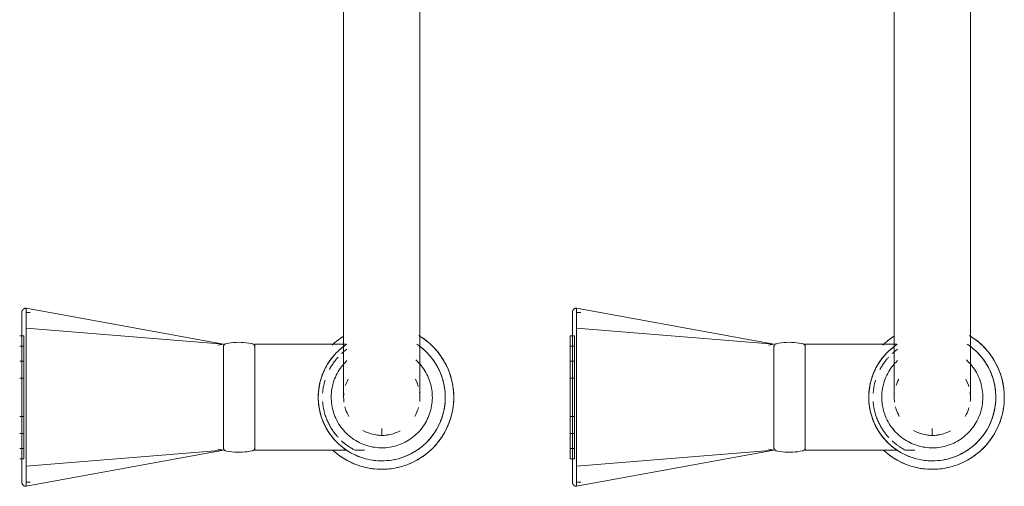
# Model space of a CAD drawing. Header units: millimetres. Extents: x -281 to 121694, y -16481 to 65128.
# Tile 20 of 256: x 15034 to 15267, y 15109 to 15219. Entities that reach past the tile are written whole.
import ezdxf

# ---------------------------------------------------------------- set-up
doc = ezdxf.new("R2010")
doc.units = ezdxf.units.MM
doc.layers.add('A--L74__VasteSanitaireVoorz', color=1, linetype='Continuous', lineweight=5)
doc.layers.add('A--L82__LosseGebruikersInvent', color=1, linetype='Continuous', lineweight=5)

# ---------------------------------------------------------------- blocks, each defined once
blk = doc.blocks.new('NLRS_82_FU_UN_spoekbak_gen_kad - spoelbak dxbxh 900x900x957-53208188-L_80_ 14')
at = {"layer": 'A--L74__VasteSanitaireVoorz'}
for p, q in [((37.39, -44.82), (84, -36.32)), ((84, -41.04), (84, -36.32)), ((167.39, -44.82), (214, -36.32)), ((214, -41.04), (214, -36.32)), ((84, -37.32), (83, -37.32)), ((214, -37.32), (213, -37.32)), ((37.39, -44.82), (84, -41.04)), ((84, -73.61), (84, -41.04)), ((167.39, -44.82), (214, -41.04)), ((214, -73.61), (214, -41.04)), ((85.5, -42.82), (84.5, -42.82)), ((84.5, -42.82), (84.5, -71.82)), ((84.5, -42.82), (84.5, -71.82)), ((85.5, -71.82), (85.5, -42.82)), ((85.5, -71.82), (85.5, -42.82)), ((215.5, -42.82), (214.5, -42.82)), ((214.5, -42.82), (214.5, -71.82)), ((214.5, -42.82), (214.5, -71.82)), ((6.3, -44.82), (4.1, -44.82)), ((30, -44.82), (8.29, -44.82)), ((30, -69.82), (30, -44.82)), ((38.71, -45.05), (37.39, -44.82)), ((37.39, -45.25), (37.39, -69.4)), ((85.5, -45.24), (84.5, -45.24)), ((84.5, -45.24), (84.5, -69.41)), ((84.5, -45.24), (84.5, -69.41)), ((84.5, -69.41), (84.5, -45.24)), ((84.5, -69.41), (84.5, -45.24)), ((85.5, -69.41), (85.5, -45.24)), ((85.5, -69.41), (85.5, -45.24)), ((85.5, -45.24), (85.5, -69.41)), ((85.5, -45.24), (85.5, -69.41)), ((136.3, -44.82), (134.1, -44.82)), ((160, -44.82), (138.29, -44.82)), ((160, -69.82), (160, -44.82)), ((168.71, -45.05), (167.39, -44.82)), ((167.39, -45.25), (167.39, -69.4)), ((215.5, -45.24), (214.5, -45.24)), ((214.5, -45.24), (214.5, -69.41)), ((214.5, -45.24), (214.5, -69.41)), ((214.5, -69.41), (214.5, -45.24)), ((214.5, -69.41), (214.5, -45.24)), ((0, -48.49), (0, -49.97)), ((85.5, -48.79), (84.5, -48.79)), ((84.5, -48.79), (84.5, -65.85)), ((84.5, -48.79), (84.5, -65.85)), ((84.5, -65.85), (84.5, -48.79)), ((84.5, -65.85), (84.5, -48.79)), ((85.5, -65.85), (85.5, -48.79)), ((85.5, -65.85), (85.5, -48.79)), ((85.5, -48.79), (85.5, -65.85)), ((85.5, -48.79), (85.5, -65.85)), ((130, -48.49), (130, -49.97)), ((215.5, -48.79), (214.5, -48.79)), ((214.5, -48.79), (214.5, -65.85)), ((214.5, -48.79), (214.5, -65.85)), ((214.5, -65.85), (214.5, -48.79)), ((214.5, -65.85), (214.5, -48.79)), ((85.5, -52.79), (84.5, -52.79)), ((84.5, -52.79), (84.5, -61.86)), ((84.5, -52.79), (84.5, -61.86)), ((84.5, -61.86), (84.5, -52.79)), ((84.5, -61.86), (84.5, -52.79)), ((85.5, -61.86), (85.5, -52.79)), ((85.5, -61.86), (85.5, -52.79)), ((85.5, -52.79), (85.5, -61.86)), ((85.5, -52.79), (85.5, -61.86)), ((215.5, -52.79), (214.5, -52.79)), ((214.5, -52.79), (214.5, -61.86)), ((214.5, -52.79), (214.5, -61.86)), ((214.5, -61.86), (214.5, -52.79)), ((214.5, -61.86), (214.5, -52.79)), ((84, -59.18), (84, -55.47)), ((214, -59.18), (214, -55.47)), ((84.5, -61.86), (85.5, -61.86)), ((214.5, -61.86), (215.5, -61.86)), ((84.5, -65.85), (85.5, -65.85)), ((214.5, -65.85), (215.5, -65.85)), ((37.39, -69.82), (38.71, -69.6)), ((84.5, -69.41), (85.5, -69.41)), ((167.39, -69.82), (168.71, -69.6)), ((214.5, -69.41), (215.5, -69.41)), ((8.39, -69.82), (30, -69.82)), ((37.39, -69.82), (84, -78.33)), ((37.39, -69.82), (84, -73.61)), ((84.5, -71.82), (85.5, -71.82)), ((138.39, -69.82), (160, -69.82)), ((167.39, -69.82), (214, -78.33)), ((167.39, -69.82), (214, -73.61)), ((214.5, -71.82), (215.5, -71.82)), ((84, -78.33), (84, -73.61)), ((214, -78.33), (214, -73.61)), ((83, -77.33), (84, -77.33)), ((213, -77.33), (214, -77.33)), ((-9, -87.32), (-9, -177.32)), ((9, -177.32), (9, -87.32)), ((121, -87.32), (121, -177.32)), ((139, -177.32), (139, -87.32))]:
    blk.add_line(p, q, dxfattribs=at)
at = {"layer": 'A--L74__VasteSanitaireVoorz', "flags": 128}
for points in [[(84, -36.32), (84.04, -36.32), (84.08, -36.32), (84.12, -36.33), (84.16, -36.33), (84.2, -36.34), (84.24, -36.35), (84.28, -36.36), (84.31, -36.37), (84.35, -36.38), (84.39, -36.4), (84.43, -36.41), (84.46, -36.43), (84.5, -36.45), (84.53, -36.47), (84.56, -36.49), (84.6, -36.52), (84.63, -36.54), (84.66, -36.57), (84.69, -36.59), (84.72, -36.62), (84.74, -36.65), (84.77, -36.68), (84.8, -36.71), (84.82, -36.75), (84.84, -36.78), (84.86, -36.81), (84.88, -36.85), (84.9, -36.88), (84.92, -36.92), (84.93, -36.96), (84.95, -36.99), (84.96, -37.03), (84.97, -37.07), (84.98, -37.11), (84.99, -37.15), (84.99, -37.19), (85, -37.23), (85, -37.27), (85, -37.31), (85, -37.32)], [(214, -36.32), (214.04, -36.32), (214.08, -36.32), (214.12, -36.33), (214.16, -36.33), (214.2, -36.34), (214.24, -36.35), (214.28, -36.36), (214.31, -36.37), (214.35, -36.38), (214.39, -36.4), (214.43, -36.41), (214.46, -36.43), (214.5, -36.45), (214.53, -36.47), (214.56, -36.49), (214.6, -36.52), (214.63, -36.54), (214.66, -36.57), (214.69, -36.59), (214.72, -36.62), (214.74, -36.65), (214.77, -36.68), (214.8, -36.71), (214.82, -36.75), (214.84, -36.78), (214.86, -36.81), (214.88, -36.85), (214.9, -36.88), (214.92, -36.92), (214.93, -36.96), (214.95, -36.99), (214.96, -37.03), (214.97, -37.07), (214.98, -37.11), (214.99, -37.15), (214.99, -37.19), (215, -37.23), (215, -37.27), (215, -37.31), (215, -37.32)], [(85, -37.32), (85, -37.32), (85, -37.34), (85, -37.36), (85, -37.4), (85, -37.43)], [(85, -41.36), (85, -41.14), (85, -40.92), (85, -40.7), (85, -40.49), (85, -40.28), (85, -40.07), (85, -39.87), (85, -39.68), (85, -39.49), (85, -39.31), (85, -39.13), (85, -38.97), (85, -38.8), (85, -38.65), (85, -38.5), (85, -38.36), (85, -38.23), (85, -38.11), (85, -37.99), (85, -37.89), (85, -37.79), (85, -37.7), (85, -37.62), (85, -37.55), (85, -37.49), (85, -37.44), (85, -37.39), (85, -37.36), (85, -37.34), (85, -37.32), (85, -37.32)], [(85, -37.43), (85, -37.84), (85, -38.33), (85, -38.89), (85, -39.53), (85, -40.24), (85, -41.03), (85, -41.88), (85, -42.81), (85, -43.8), (85, -44.86), (85, -45.99), (85, -47.18), (85, -48.43), (85, -49.74), (85, -51.11), (85, -52.53), (85, -53.39)], [(215, -37.32), (215, -37.32), (215, -37.34), (215, -37.36), (215, -37.4), (215, -37.43)], [(215, -41.36), (215, -41.14), (215, -40.92), (215, -40.7), (215, -40.49), (215, -40.28), (215, -40.07), (215, -39.87), (215, -39.68), (215, -39.49), (215, -39.31), (215, -39.13), (215, -38.97), (215, -38.8), (215, -38.65), (215, -38.5), (215, -38.36), (215, -38.23), (215, -38.11), (215, -37.99), (215, -37.89), (215, -37.79), (215, -37.7), (215, -37.62), (215, -37.55), (215, -37.49), (215, -37.44), (215, -37.39), (215, -37.36), (215, -37.34), (215, -37.32), (215, -37.32)], [(215, -37.43), (215, -37.84), (215, -38.33), (215, -38.89), (215, -39.53), (215, -40.24), (215, -41.03), (215, -41.88), (215, -42.81), (215, -43.8), (215, -44.86), (215, -45.99), (215, -47.18), (215, -48.43), (215, -49.74), (215, -51.11), (215, -52.53), (215, -53.39)], [(0, -40.32), (-0.68, -40.34), (-1.36, -40.38), (-2.04, -40.45), (-2.71, -40.54), (-3.38, -40.66), (-4.04, -40.81), (-4.7, -40.99), (-5.35, -41.19), (-5.99, -41.41), (-6.62, -41.67), (-7.24, -41.94), (-7.85, -42.25), (-8.45, -42.57), (-9.03, -42.92), (-9.6, -43.29), (-10.15, -43.69), (-10.69, -44.11), (-11.21, -44.54), (-11.71, -45), (-12.2, -45.48), (-12.66, -45.98), (-13.1, -46.49), (-13.53, -47.03), (-13.93, -47.57), (-14.31, -48.14), (-14.66, -48.72), (-14.99, -49.31), (-15.3, -49.92), (-15.59, -50.54), (-15.84, -51.16), (-16.08, -51.8), (-16.29, -52.45), (-16.47, -53.11), (-16.62, -53.77), (-16.75, -54.43), (-16.85, -55.11), (-16.93, -55.78), (-16.98, -56.46), (-17, -57.14), (-16.99, -57.82), (-16.96, -58.5), (-16.9, -59.18), (-16.81, -59.85), (-16.7, -60.52), (-16.56, -61.19), (-16.39, -61.85), (-16.19, -62.5), (-15.97, -63.14), (-15.73, -63.77), (-15.46, -64.4), (-15.16, -65.01), (-14.84, -65.61), (-14.5, -66.2), (-14.13, -66.77), (-13.74, -67.33), (-13.33, -67.87), (-12.9, -68.39), (-12.45, -68.9), (-11.97, -69.39), (-11.48, -69.86), (-10.97, -70.31), (-10.44, -70.74), (-9.9, -71.14), (-9.34, -71.53), (-8.76, -71.89)], [(11.48, -44.79), (10.97, -44.34), (10.44, -43.91), (9.9, -43.5), (9.34, -43.12), (8.76, -42.76), (8.17, -42.42), (7.57, -42.1), (6.96, -41.81), (6.33, -41.55), (5.69, -41.31), (5.05, -41.09), (4.4, -40.9), (3.74, -40.74), (3.07, -40.6), (2.4, -40.49), (1.72, -40.41), (1.05, -40.36), (0.37, -40.33), (0, -40.32)], [(85, -73.28), (85, -71.42), (85, -69.53), (85, -67.62), (85, -65.7), (85, -63.76), (85, -61.81), (85, -59.86), (85, -57.9), (85, -55.94), (85, -53.98), (85, -52.03), (85, -50.09), (85, -48.15), (85, -46.24), (85, -44.34), (85, -42.46), (85, -41.36)], [(130, -40.32), (129.32, -40.34), (128.64, -40.38), (127.96, -40.45), (127.29, -40.54), (126.62, -40.66), (125.96, -40.81), (125.3, -40.99), (124.65, -41.19), (124.01, -41.41), (123.38, -41.67), (122.76, -41.94), (122.15, -42.25), (121.55, -42.57), (120.97, -42.92), (120.4, -43.29), (119.85, -43.69), (119.31, -44.11), (118.79, -44.54), (118.29, -45), (117.8, -45.48), (117.34, -45.98), (116.9, -46.49), (116.47, -47.03), (116.07, -47.57), (115.69, -48.14), (115.34, -48.72), (115.01, -49.31), (114.7, -49.92), (114.41, -50.54), (114.16, -51.16), (113.92, -51.8), (113.71, -52.45), (113.53, -53.11), (113.38, -53.77), (113.25, -54.43), (113.15, -55.11), (113.07, -55.78), (113.02, -56.46), (113, -57.14), (113.01, -57.82), (113.04, -58.5), (113.1, -59.18), (113.19, -59.85), (113.3, -60.52), (113.44, -61.19), (113.61, -61.85), (113.81, -62.5), (114.03, -63.14), (114.27, -63.77), (114.54, -64.4), (114.84, -65.01), (115.16, -65.61), (115.5, -66.2), (115.87, -66.77), (116.26, -67.33), (116.67, -67.87), (117.1, -68.39), (117.55, -68.9), (118.03, -69.39), (118.52, -69.86), (119.03, -70.31), (119.56, -70.74), (120.1, -71.14), (120.66, -71.53), (121.24, -71.89)], [(141.48, -44.79), (140.97, -44.34), (140.44, -43.91), (139.9, -43.5), (139.34, -43.12), (138.76, -42.76), (138.17, -42.42), (137.57, -42.1), (136.96, -41.81), (136.33, -41.55), (135.69, -41.31), (135.05, -41.09), (134.4, -40.9), (133.74, -40.74), (133.07, -40.6), (132.4, -40.49), (131.72, -40.41), (131.05, -40.36), (130.37, -40.33), (130, -40.32)], [(215, -73.28), (215, -71.42), (215, -69.53), (215, -67.62), (215, -65.7), (215, -63.76), (215, -61.81), (215, -59.86), (215, -57.9), (215, -55.94), (215, -53.98), (215, -52.03), (215, -50.09), (215, -48.15), (215, -46.24), (215, -44.34), (215, -42.46), (215, -41.36)], [(0, -42.32), (-0.6, -42.34), (-1.2, -42.37), (-1.8, -42.43), (-2.39, -42.52), (-2.98, -42.62), (-3.57, -42.75), (-4.15, -42.91), (-4.72, -43.09), (-5.28, -43.29), (-5.84, -43.51), (-6.39, -43.75), (-6.93, -44.02), (-7.45, -44.31), (-7.97, -44.62), (-8.47, -44.94), (-8.96, -45.29), (-9.43, -45.66), (-9.89, -46.05), (-10.33, -46.45), (-10.76, -46.87), (-11.17, -47.31), (-11.56, -47.77), (-11.93, -48.24), (-12.29, -48.72), (-12.62, -49.22), (-12.94, -49.73), (-13.23, -50.25), (-13.5, -50.79), (-13.75, -51.33), (-13.98, -51.89), (-14.19, -52.45), (-14.37, -53.02), (-14.53, -53.6), (-14.67, -54.19), (-14.78, -54.77), (-14.87, -55.37), (-14.94, -55.96), (-14.98, -56.56), (-15, -57.16), (-14.99, -57.76), (-14.96, -58.36), (-14.91, -58.96), (-14.83, -59.55), (-14.73, -60.15), (-14.61, -60.73), (-14.46, -61.31), (-14.29, -61.89), (-14.09, -62.46), (-13.88, -63.02), (-13.64, -63.57), (-13.38, -64.11), (-13.1, -64.64), (-12.79, -65.15), (-12.47, -65.66), (-12.13, -66.15), (-11.76, -66.63), (-11.38, -67.09), (-10.98, -67.54), (-10.57, -67.97), (-10.13, -68.38), (-9.68, -68.78), (-9.22, -69.16), (-8.73, -69.52), (-8.24, -69.86)], [(8.47, -69.7), (8.96, -69.36), (9.43, -68.99), (9.89, -68.6), (10.33, -68.2), (10.76, -67.77), (11.17, -67.34), (11.56, -66.88), (11.93, -66.41), (12.29, -65.93), (12.62, -65.43), (12.94, -64.92), (13.23, -64.39), (13.5, -63.86), (13.75, -63.31), (13.98, -62.76), (14.19, -62.2), (14.37, -61.62), (14.53, -61.05), (14.67, -60.46), (14.78, -59.87), (14.87, -59.28), (14.94, -58.68), (14.98, -58.09), (15, -57.49), (14.99, -56.89), (14.96, -56.29), (14.91, -55.69), (14.83, -55.09), (14.73, -54.5), (14.61, -53.92), (14.46, -53.33), (14.29, -52.76), (14.09, -52.19), (13.88, -51.63), (13.64, -51.08), (13.38, -50.54), (13.1, -50.01), (12.79, -49.49), (12.47, -48.99), (12.13, -48.5), (11.76, -48.02), (11.38, -47.56), (10.98, -47.11), (10.57, -46.68), (10.13, -46.26), (9.68, -45.87), (9.22, -45.49), (8.73, -45.13), (8.24, -44.79), (7.73, -44.47), (7.21, -44.17), (6.68, -43.89), (6.14, -43.64), (5.59, -43.4), (5.02, -43.19), (4.46, -43), (3.88, -42.83), (3.3, -42.69), (2.71, -42.57), (2.12, -42.47), (1.52, -42.4), (0.92, -42.35), (0.32, -42.33), (0, -42.32)], [(130, -42.32), (129.4, -42.34), (128.8, -42.37), (128.2, -42.43), (127.61, -42.52), (127.02, -42.62), (126.43, -42.75), (125.85, -42.91), (125.28, -43.09), (124.72, -43.29), (124.16, -43.51), (123.61, -43.75), (123.07, -44.02), (122.55, -44.31), (122.03, -44.62), (121.53, -44.94), (121.04, -45.29), (120.57, -45.66), (120.11, -46.05), (119.67, -46.45), (119.24, -46.87), (118.83, -47.31), (118.44, -47.77), (118.07, -48.24), (117.71, -48.72), (117.38, -49.22), (117.06, -49.73), (116.77, -50.25), (116.5, -50.79), (116.25, -51.33), (116.02, -51.89), (115.81, -52.45), (115.63, -53.02), (115.47, -53.6), (115.33, -54.19), (115.22, -54.77), (115.13, -55.37), (115.06, -55.96), (115.02, -56.56), (115, -57.16), (115.01, -57.76), (115.04, -58.36), (115.09, -58.96), (115.17, -59.55), (115.27, -60.15), (115.39, -60.73), (115.54, -61.31), (115.71, -61.89), (115.91, -62.46), (116.12, -63.02), (116.36, -63.57), (116.62, -64.11), (116.9, -64.64), (117.21, -65.15), (117.53, -65.66), (117.87, -66.15), (118.24, -66.63), (118.62, -67.09), (119.02, -67.54), (119.43, -67.97), (119.87, -68.38), (120.32, -68.78), (120.78, -69.16), (121.27, -69.52), (121.76, -69.86)], [(138.47, -69.7), (138.96, -69.36), (139.43, -68.99), (139.89, -68.6), (140.33, -68.2), (140.76, -67.77), (141.17, -67.34), (141.56, -66.88), (141.93, -66.41), (142.29, -65.93), (142.62, -65.43), (142.94, -64.92), (143.23, -64.39), (143.5, -63.86), (143.75, -63.31), (143.98, -62.76), (144.19, -62.2), (144.37, -61.62), (144.53, -61.05), (144.67, -60.46), (144.78, -59.87), (144.87, -59.28), (144.94, -58.68), (144.98, -58.09), (145, -57.49), (144.99, -56.89), (144.96, -56.29), (144.91, -55.69), (144.83, -55.09), (144.73, -54.5), (144.61, -53.92), (144.46, -53.33), (144.29, -52.76), (144.09, -52.19), (143.88, -51.63), (143.64, -51.08), (143.38, -50.54), (143.1, -50.01), (142.79, -49.49), (142.47, -48.99), (142.13, -48.5), (141.76, -48.02), (141.38, -47.56), (140.98, -47.11), (140.57, -46.68), (140.13, -46.26), (139.68, -45.87), (139.22, -45.49), (138.73, -45.13), (138.24, -44.79), (137.73, -44.47), (137.21, -44.17), (136.68, -43.89), (136.14, -43.64), (135.59, -43.4), (135.02, -43.19), (134.46, -43), (133.88, -42.83), (133.3, -42.69), (132.71, -42.57), (132.12, -42.47), (131.52, -42.4), (130.92, -42.35), (130.32, -42.33), (130, -42.32)], [(0, -45.39), (-0.48, -45.4), (-0.95, -45.42), (-1.43, -45.47), (-1.9, -45.54), (-2.37, -45.62), (-2.84, -45.73), (-3.3, -45.85), (-3.76, -45.99), (-4.21, -46.15), (-4.65, -46.33), (-5.08, -46.52), (-5.51, -46.74), (-5.93, -46.96), (-6.34, -47.21), (-6.74, -47.47), (-7.13, -47.75), (-7.51, -48.04), (-7.87, -48.35), (-8.22, -48.67), (-8.56, -49.01), (-8.89, -49.36), (-9.2, -49.72), (-9.5, -50.09), (-9.78, -50.48), (-10.05, -50.87), (-10.3, -51.28), (-10.53, -51.7), (-10.75, -52.12), (-10.94, -52.56), (-11.13, -53), (-11.29, -53.45), (-11.44, -53.9), (-11.56, -54.36), (-11.67, -54.83), (-11.76, -55.29), (-11.84, -55.77), (-11.89, -56.24), (-11.92, -56.72), (-11.94, -57.2), (-11.93, -57.67), (-11.91, -58.15), (-11.87, -58.63), (-11.81, -59.1), (-11.72, -59.57), (-11.63, -60.04), (-11.51, -60.5), (-11.37, -60.96), (-11.22, -61.41), (-11.05, -61.85), (-10.86, -62.29), (-10.65, -62.72), (-10.42, -63.14), (-10.18, -63.56), (-9.93, -63.96), (-9.65, -64.35), (-9.36, -64.73), (-9.06, -65.1), (-8.74, -65.45), (-8.41, -65.8), (-8.06, -66.13)], [(8.22, -65.98), (8.56, -65.64), (8.89, -65.29), (9.2, -64.93), (9.5, -64.56), (9.78, -64.17), (10.05, -63.77), (10.3, -63.37), (10.53, -62.95), (10.75, -62.53), (10.94, -62.09), (11.13, -61.65), (11.29, -61.2), (11.44, -60.75), (11.56, -60.29), (11.67, -59.82), (11.76, -59.35), (11.84, -58.88), (11.89, -58.41), (11.92, -57.93), (11.94, -57.45), (11.93, -56.98), (11.91, -56.5), (11.87, -56.02), (11.81, -55.55), (11.72, -55.08), (11.63, -54.61), (11.51, -54.15), (11.37, -53.69), (11.22, -53.24), (11.05, -52.79), (10.86, -52.36), (10.65, -51.93), (10.42, -51.5), (10.18, -51.09), (9.93, -50.69), (9.65, -50.3), (9.36, -49.92), (9.06, -49.55), (8.74, -49.19), (8.41, -48.85), (8.06, -48.52), (7.71, -48.21), (7.33, -47.9), (6.95, -47.62), (6.56, -47.35), (6.15, -47.09), (5.74, -46.86), (5.32, -46.64), (4.89, -46.43), (4.45, -46.24), (4, -46.08), (3.55, -45.92), (3.09, -45.79), (2.62, -45.68), (2.16, -45.58), (1.68, -45.51), (1.21, -45.45), (0.73, -45.41), (0.26, -45.39), (0, -45.39)], [(30, -45.42), (30, -45.39), (30, -45.36), (30.01, -45.33), (30.01, -45.3), (30.01, -45.27), (30.02, -45.24), (30.03, -45.21), (30.04, -45.18), (30.05, -45.16), (30.06, -45.13), (30.07, -45.1), (30.08, -45.07), (30.1, -45.05), (30.11, -45.02), (30.13, -45), (30.15, -44.97), (30.17, -44.95), (30.19, -44.92), (30.21, -44.9), (30.23, -44.88), (30.25, -44.86), (30.27, -44.84), (30.3, -44.82), (30.32, -44.8), (30.34, -44.79), (30.37, -44.77), (30.4, -44.76), (30.42, -44.74), (30.45, -44.73), (30.48, -44.72), (30.51, -44.71), (30.53, -44.7), (30.56, -44.69), (30.59, -44.69)], [(30, -45.42), (30, -45.43), (30, -45.46), (30, -45.5), (30, -45.57), (30, -45.66), (30, -45.76), (30, -45.88), (30, -46.02), (30, -46.18), (30, -46.36), (30, -46.55), (30, -46.76), (30, -46.99), (30, -47.24), (30, -47.5), (30, -47.78), (30, -48.07), (30, -48.37), (30, -48.7), (30, -49.03), (30, -49.38), (30, -49.74), (30, -50.11), (30, -50.5), (30, -50.89), (30, -51.3), (30, -51.71), (30, -52.14), (30, -52.57), (30, -53.01), (30, -53.46), (30, -53.91), (30, -54.37), (30, -54.83), (30, -55.3), (30, -55.77), (30, -56.24), (30, -56.72), (30, -57.2), (30, -57.67), (30, -58.15), (30, -58.62), (30, -59.09), (30, -59.56), (30, -60.03), (30, -60.49), (30, -60.95), (30, -61.4), (30, -61.84), (30, -62.28), (30, -62.71), (30, -63.13), (30, -63.54), (30, -63.94), (30, -64.33), (30, -64.71), (30, -65.08), (30, -65.43), (30, -65.77), (30, -66.1), (30, -66.42), (30, -66.72), (30, -67), (30, -67.27), (30, -67.52), (30, -67.76), (30, -67.98), (30, -68.19), (30, -68.37), (30, -68.54), (30, -68.69), (30, -68.82), (30, -68.94), (30, -69.03), (30, -69.11), (30, -69.17), (30, -69.21), (30, -69.23), (30, -69.23)], [(30, -46.46), (30, -46.28), (30, -46.11), (30, -45.96), (30, -45.82), (30, -45.71), (30, -45.62), (30, -45.54), (30, -45.48), (30, -45.44), (30, -45.42), (30, -45.42)], [(30.59, -44.69), (31.18, -44.57), (31.78, -44.48), (32.37, -44.42), (32.97, -44.38), (33.57, -44.36), (34.17, -44.37), (34.77, -44.4), (35.37, -44.45), (35.96, -44.53), (36.55, -44.64), (36.8, -44.69)], [(36.8, -44.69), (36.83, -44.69), (36.86, -44.7), (36.88, -44.71), (36.91, -44.72), (36.94, -44.73), (36.97, -44.74), (36.99, -44.76), (37.02, -44.77), (37.05, -44.79), (37.07, -44.8), (37.1, -44.82), (37.12, -44.84), (37.14, -44.86), (37.16, -44.88), (37.18, -44.9), (37.21, -44.92), (37.22, -44.95), (37.24, -44.97), (37.26, -44.99), (37.28, -45.02), (37.29, -45.05), (37.31, -45.07), (37.32, -45.1), (37.33, -45.13), (37.34, -45.15), (37.35, -45.18), (37.36, -45.21), (37.37, -45.24), (37.38, -45.27), (37.38, -45.3), (37.39, -45.33), (37.39, -45.36), (37.39, -45.39), (37.39, -45.42)], [(37.39, -69.23), (37.39, -69.22), (37.39, -69.19), (37.39, -69.14), (37.39, -69.08), (37.39, -68.99), (37.39, -68.89), (37.39, -68.77), (37.39, -68.62), (37.39, -68.47), (37.39, -68.29), (37.39, -68.09), (37.39, -67.88), (37.39, -67.66), (37.39, -67.41), (37.39, -67.15), (37.39, -66.87), (37.39, -66.58), (37.39, -66.27), (37.39, -65.95), (37.39, -65.62), (37.39, -65.27), (37.39, -64.91), (37.39, -64.54), (37.39, -64.15), (37.39, -63.76), (37.39, -63.35), (37.39, -62.93), (37.39, -62.51), (37.39, -62.08), (37.39, -61.64), (37.39, -61.19), (37.39, -60.74), (37.39, -60.28), (37.39, -59.81), (37.39, -59.35), (37.39, -58.88), (37.39, -58.4), (37.39, -57.93), (37.39, -57.45), (37.39, -56.98), (37.39, -56.5), (37.39, -56.03), (37.39, -55.55), (37.39, -55.08), (37.39, -54.62), (37.39, -54.16), (37.39, -53.7), (37.39, -53.25), (37.39, -52.81), (37.39, -52.37), (37.39, -51.94), (37.39, -51.52), (37.39, -51.11), (37.39, -50.71), (37.39, -50.32), (37.39, -49.94), (37.39, -49.57), (37.39, -49.22), (37.39, -48.87), (37.39, -48.55), (37.39, -48.23), (37.39, -47.93), (37.39, -47.65), (37.39, -47.38), (37.39, -47.12), (37.39, -46.89), (37.39, -46.67), (37.39, -46.46), (37.39, -46.28), (37.39, -46.11), (37.39, -45.96), (37.39, -45.82), (37.39, -45.71), (37.39, -45.62), (37.39, -45.54), (37.39, -45.48), (37.39, -45.44), (37.39, -45.42), (37.39, -45.42)], [(37.39, -45.42), (37.39, -45.43), (37.39, -45.46), (37.39, -45.5), (37.39, -45.57), (37.39, -45.66), (37.39, -45.76), (37.39, -45.88), (37.39, -46.02), (37.39, -46.18), (37.39, -46.36)], [(130, -45.39), (129.52, -45.4), (129.05, -45.42), (128.57, -45.47), (128.1, -45.54), (127.63, -45.62), (127.16, -45.73), (126.7, -45.85), (126.24, -45.99), (125.79, -46.15), (125.35, -46.33), (124.92, -46.52), (124.49, -46.74), (124.07, -46.96), (123.66, -47.21), (123.26, -47.47), (122.87, -47.75), (122.49, -48.04), (122.13, -48.35), (121.78, -48.67), (121.44, -49.01), (121.11, -49.36), (120.8, -49.72), (120.5, -50.09), (120.22, -50.48), (119.95, -50.87), (119.7, -51.28), (119.47, -51.7), (119.25, -52.12), (119.06, -52.56), (118.87, -53), (118.71, -53.45), (118.56, -53.9), (118.44, -54.36), (118.33, -54.83), (118.24, -55.29), (118.16, -55.77), (118.11, -56.24), (118.08, -56.72), (118.06, -57.2), (118.07, -57.67), (118.09, -58.15), (118.13, -58.63), (118.19, -59.1), (118.28, -59.57), (118.37, -60.04), (118.49, -60.5), (118.63, -60.96), (118.78, -61.41), (118.95, -61.85), (119.14, -62.29), (119.35, -62.72), (119.58, -63.14), (119.82, -63.56), (120.07, -63.96), (120.35, -64.35), (120.64, -64.73), (120.94, -65.1), (121.26, -65.45), (121.59, -65.8), (121.94, -66.13)], [(138.22, -65.98), (138.56, -65.64), (138.89, -65.29), (139.2, -64.93), (139.5, -64.56), (139.78, -64.17), (140.05, -63.77), (140.3, -63.37), (140.53, -62.95), (140.75, -62.53), (140.94, -62.09), (141.13, -61.65), (141.29, -61.2), (141.44, -60.75), (141.56, -60.29), (141.67, -59.82), (141.76, -59.35), (141.84, -58.88), (141.89, -58.41), (141.92, -57.93), (141.94, -57.45), (141.93, -56.98), (141.91, -56.5), (141.87, -56.02), (141.81, -55.55), (141.72, -55.08), (141.63, -54.61), (141.51, -54.15), (141.37, -53.69), (141.22, -53.24), (141.05, -52.79), (140.86, -52.36), (140.65, -51.93), (140.42, -51.5), (140.18, -51.09), (139.93, -50.69), (139.65, -50.3), (139.36, -49.92), (139.06, -49.55), (138.74, -49.19), (138.41, -48.85), (138.06, -48.52), (137.71, -48.21), (137.33, -47.9), (136.95, -47.62), (136.56, -47.35), (136.15, -47.09), (135.74, -46.86), (135.32, -46.64), (134.89, -46.43), (134.45, -46.24), (134, -46.08), (133.55, -45.92), (133.09, -45.79), (132.62, -45.68), (132.16, -45.58), (131.68, -45.51), (131.21, -45.45), (130.73, -45.41), (130.26, -45.39), (130, -45.39)], [(160, -45.42), (160, -45.39), (160, -45.36), (160.01, -45.33), (160.01, -45.3), (160.01, -45.27), (160.02, -45.24), (160.03, -45.21), (160.04, -45.18), (160.05, -45.16), (160.06, -45.13), (160.07, -45.1), (160.08, -45.07), (160.1, -45.05), (160.11, -45.02), (160.13, -45), (160.15, -44.97), (160.17, -44.95), (160.19, -44.92), (160.21, -44.9), (160.23, -44.88), (160.25, -44.86), (160.27, -44.84), (160.3, -44.82), (160.32, -44.8), (160.34, -44.79), (160.37, -44.77), (160.4, -44.76), (160.42, -44.74), (160.45, -44.73), (160.48, -44.72), (160.51, -44.71), (160.53, -44.7), (160.56, -44.69), (160.59, -44.69)], [(160, -45.42), (160, -45.43), (160, -45.46), (160, -45.5), (160, -45.57), (160, -45.66), (160, -45.76), (160, -45.88), (160, -46.02), (160, -46.18), (160, -46.36), (160, -46.55), (160, -46.76), (160, -46.99), (160, -47.24), (160, -47.5), (160, -47.78), (160, -48.07), (160, -48.37), (160, -48.7), (160, -49.03), (160, -49.38), (160, -49.74), (160, -50.11), (160, -50.5), (160, -50.89), (160, -51.3), (160, -51.71), (160, -52.14), (160, -52.57), (160, -53.01), (160, -53.46), (160, -53.91), (160, -54.37), (160, -54.83), (160, -55.3), (160, -55.77), (160, -56.24), (160, -56.72), (160, -57.2), (160, -57.67), (160, -58.15), (160, -58.62), (160, -59.09), (160, -59.56), (160, -60.03), (160, -60.49), (160, -60.95), (160, -61.4), (160, -61.84), (160, -62.28), (160, -62.71), (160, -63.13), (160, -63.54), (160, -63.94), (160, -64.33), (160, -64.71), (160, -65.08), (160, -65.43), (160, -65.77), (160, -66.1), (160, -66.42), (160, -66.72), (160, -67), (160, -67.27), (160, -67.52), (160, -67.76), (160, -67.98), (160, -68.19), (160, -68.37), (160, -68.54), (160, -68.69), (160, -68.82), (160, -68.94), (160, -69.03), (160, -69.11), (160, -69.17), (160, -69.21), (160, -69.23), (160, -69.23)], [(160, -46.46), (160, -46.28), (160, -46.11), (160, -45.96), (160, -45.82), (160, -45.71), (160, -45.62), (160, -45.54), (160, -45.48), (160, -45.44), (160, -45.42), (160, -45.42)], [(160.59, -44.69), (161.18, -44.57), (161.78, -44.48), (162.37, -44.42), (162.97, -44.38), (163.57, -44.36), (164.17, -44.37), (164.77, -44.4), (165.37, -44.45), (165.96, -44.53), (166.55, -44.64), (166.8, -44.69)], [(166.8, -44.69), (166.83, -44.69), (166.86, -44.7), (166.88, -44.71), (166.91, -44.72), (166.94, -44.73), (166.97, -44.74), (166.99, -44.76), (167.02, -44.77), (167.05, -44.79), (167.07, -44.8), (167.1, -44.82), (167.12, -44.84), (167.14, -44.86), (167.16, -44.88), (167.18, -44.9), (167.21, -44.92), (167.22, -44.95), (167.24, -44.97), (167.26, -44.99), (167.28, -45.02), (167.29, -45.05), (167.31, -45.07), (167.32, -45.1), (167.33, -45.13), (167.34, -45.15), (167.35, -45.18), (167.36, -45.21), (167.37, -45.24), (167.38, -45.27), (167.38, -45.3), (167.39, -45.33), (167.39, -45.36), (167.39, -45.39), (167.39, -45.42)], [(167.39, -69.23), (167.39, -69.22), (167.39, -69.19), (167.39, -69.14), (167.39, -69.08), (167.39, -68.99), (167.39, -68.89), (167.39, -68.77), (167.39, -68.62), (167.39, -68.47), (167.39, -68.29), (167.39, -68.09), (167.39, -67.88), (167.39, -67.66), (167.39, -67.41), (167.39, -67.15), (167.39, -66.87), (167.39, -66.58), (167.39, -66.27), (167.39, -65.95), (167.39, -65.62), (167.39, -65.27), (167.39, -64.91), (167.39, -64.54), (167.39, -64.15), (167.39, -63.76), (167.39, -63.35), (167.39, -62.93), (167.39, -62.51), (167.39, -62.08), (167.39, -61.64), (167.39, -61.19), (167.39, -60.74), (167.39, -60.28), (167.39, -59.81), (167.39, -59.35), (167.39, -58.88), (167.39, -58.4), (167.39, -57.93), (167.39, -57.45), (167.39, -56.98), (167.39, -56.5), (167.39, -56.03), (167.39, -55.55), (167.39, -55.08), (167.39, -54.62), (167.39, -54.16), (167.39, -53.7), (167.39, -53.25), (167.39, -52.81), (167.39, -52.37), (167.39, -51.94), (167.39, -51.52), (167.39, -51.11), (167.39, -50.71), (167.39, -50.32), (167.39, -49.94), (167.39, -49.57), (167.39, -49.22), (167.39, -48.87), (167.39, -48.55), (167.39, -48.23), (167.39, -47.93), (167.39, -47.65), (167.39, -47.38), (167.39, -47.12), (167.39, -46.89), (167.39, -46.67), (167.39, -46.46), (167.39, -46.28), (167.39, -46.11), (167.39, -45.96), (167.39, -45.82), (167.39, -45.71), (167.39, -45.62), (167.39, -45.54), (167.39, -45.48), (167.39, -45.44), (167.39, -45.42), (167.39, -45.42)], [(167.39, -45.42), (167.39, -45.43), (167.39, -45.46), (167.39, -45.5), (167.39, -45.57), (167.39, -45.66), (167.39, -45.76), (167.39, -45.88), (167.39, -46.02), (167.39, -46.18), (167.39, -46.36)], [(-4.33, -49.43), (-4.01, -49.27), (-3.68, -49.11), (-3.35, -48.97), (-3.01, -48.84), (-2.67, -48.73), (-2.33, -48.63), (-1.98, -48.54), (-1.63, -48.47), (-1.27, -48.41), (-0.91, -48.37), (-0.55, -48.34), (-0.19, -48.33), (0, -48.32)], [(0, -48.32), (0.36, -48.33), (0.72, -48.35), (1.08, -48.39), (1.43, -48.44), (1.79, -48.5), (2.14, -48.58), (2.49, -48.67), (2.83, -48.78), (3.17, -48.9), (3.5, -49.03), (3.83, -49.18), (4.16, -49.34), (4.47, -49.51)], [(125.67, -49.43), (125.99, -49.27), (126.32, -49.11), (126.65, -48.97), (126.99, -48.84), (127.33, -48.73), (127.67, -48.63), (128.02, -48.54), (128.37, -48.47), (128.73, -48.41), (129.09, -48.37), (129.45, -48.34), (129.81, -48.33), (130, -48.32)], [(130, -48.32), (130.36, -48.33), (130.72, -48.35), (131.08, -48.39), (131.43, -48.44), (131.79, -48.5), (132.14, -48.58), (132.49, -48.67), (132.83, -48.78), (133.17, -48.9), (133.5, -49.03), (133.83, -49.18), (134.16, -49.34), (134.47, -49.51)], [(85, -53.39), (85, -53.57), (85, -53.76), (85, -53.96), (85, -54.16), (85, -54.37), (85, -54.58), (85, -54.79), (85, -55.01), (85, -55.24), (85, -55.46), (85, -55.69), (85, -55.92), (85, -56.16), (85, -56.4), (85, -56.63), (85, -56.87), (85, -57.11), (85, -57.35), (85, -57.59), (85, -57.83), (85, -58.07), (85, -58.31), (85, -58.54), (85, -58.78), (85, -59.01), (85, -59.24), (85, -59.46), (85, -59.69), (85, -59.9), (85, -60.12), (85, -60.33), (85, -60.53), (85, -60.73), (85, -60.93), (85, -61.12), (85, -61.26)], [(215, -53.39), (215, -53.57), (215, -53.76), (215, -53.96), (215, -54.16), (215, -54.37), (215, -54.58), (215, -54.79), (215, -55.01), (215, -55.24), (215, -55.46), (215, -55.69), (215, -55.92), (215, -56.16), (215, -56.4), (215, -56.63), (215, -56.87), (215, -57.11), (215, -57.35), (215, -57.59), (215, -57.83), (215, -58.07), (215, -58.31), (215, -58.54), (215, -58.78), (215, -59.01), (215, -59.24), (215, -59.46), (215, -59.69), (215, -59.9), (215, -60.12), (215, -60.33), (215, -60.53), (215, -60.73), (215, -60.93), (215, -61.12), (215, -61.26)], [(-8.68, -54.93), (-8.57, -54.59), (-8.46, -54.24)], [(8.51, -54.4), (8.62, -54.74), (8.72, -55.09)], [(121.32, -54.93), (121.43, -54.59), (121.54, -54.24)], [(138.51, -54.4), (138.62, -54.74), (138.72, -55.09)], [(-8.92, -58.5), (-8.96, -58.14), (-8.99, -57.78), (-9, -57.42), (-9, -57.06), (-8.98, -56.7), (-8.95, -56.34)], [(-9, -57.32), (-9, -57.35), (-9, -57.42), (-9, -57.54), (-9, -57.71), (-9, -57.92), (-9, -58.18), (-9, -58.49), (-9, -58.85), (-9, -59.25), (-9, -59.69), (-9, -60.18), (-9, -60.71), (-9, -61.29), (-9, -61.91), (-9, -62.56), (-9, -63.26), (-9, -64), (-9, -64.77), (-9, -65.58), (-9, -66.42), (-9, -67.3), (-9, -68.21), (-9, -69.15), (-9, -70.12), (-9, -71.11), (-9, -72.14), (-9, -73.18), (-9, -74.25), (-9, -75.34), (-9, -76.45), (-9, -77.58), (-9, -78.72), (-9, -79.88), (-9, -81.05), (-9, -82.22), (-9, -83.41), (-9, -84.6), (-9, -85.8), (-9, -87), (-9, -87.32)], [(8.92, -56.15), (8.96, -56.51), (8.99, -56.87), (9, -57.23), (9, -57.59), (8.98, -57.95), (8.95, -58.3)], [(9, -87.32), (9, -86.12), (9, -84.93), (9, -83.73), (9, -82.54), (9, -81.36), (9, -80.19), (9, -79.03), (9, -77.89), (9, -76.76), (9, -75.64), (9, -74.55), (9, -73.47), (9, -72.42), (9, -71.39), (9, -70.38), (9, -69.41), (9, -68.46), (9, -67.54), (9, -66.66), (9, -65.8), (9, -64.98), (9, -64.2), (9, -63.46), (9, -62.75), (9, -62.08), (9, -61.45), (9, -60.87), (9, -60.32), (9, -59.82), (9, -59.36), (9, -58.95), (9, -58.58), (9, -58.26), (9, -57.99), (9, -57.76), (9, -57.58), (9, -57.45), (9, -57.36), (9, -57.33)], [(121.08, -58.5), (121.04, -58.14), (121.01, -57.78), (121, -57.42), (121, -57.06), (121.02, -56.7), (121.05, -56.34)], [(121, -57.32), (121, -57.35), (121, -57.42), (121, -57.54), (121, -57.71), (121, -57.92), (121, -58.18), (121, -58.49), (121, -58.85), (121, -59.25), (121, -59.69), (121, -60.18), (121, -60.71), (121, -61.29), (121, -61.91), (121, -62.56), (121, -63.26), (121, -64), (121, -64.77), (121, -65.58), (121, -66.42), (121, -67.3), (121, -68.21), (121, -69.15), (121, -70.12), (121, -71.11), (121, -72.14), (121, -73.18), (121, -74.25), (121, -75.34), (121, -76.45), (121, -77.58), (121, -78.72), (121, -79.88), (121, -81.05), (121, -82.22), (121, -83.41), (121, -84.6), (121, -85.8), (121, -87), (121, -87.32)], [(138.92, -56.15), (138.96, -56.51), (138.99, -56.87), (139, -57.23), (139, -57.59), (138.98, -57.95), (138.95, -58.3)], [(139, -87.32), (139, -86.12), (139, -84.93), (139, -83.73), (139, -82.54), (139, -81.36), (139, -80.19), (139, -79.03), (139, -77.89), (139, -76.76), (139, -75.64), (139, -74.55), (139, -73.47), (139, -72.42), (139, -71.39), (139, -70.38), (139, -69.41), (139, -68.46), (139, -67.54), (139, -66.66), (139, -65.8), (139, -64.98), (139, -64.2), (139, -63.46), (139, -62.75), (139, -62.08), (139, -61.45), (139, -60.87), (139, -60.32), (139, -59.82), (139, -59.36), (139, -58.95), (139, -58.58), (139, -58.26), (139, -57.99), (139, -57.76), (139, -57.58), (139, -57.45), (139, -57.36), (139, -57.33)], [(-8.1, -61.25), (-8.25, -60.92), (-8.39, -60.59), (-8.51, -60.25), (-8.62, -59.9)], [(8.57, -60.06), (8.46, -60.4), (8.33, -60.74), (8.18, -61.07), (8.03, -61.39)], [(121.9, -61.25), (121.75, -60.92), (121.61, -60.59), (121.49, -60.25), (121.38, -59.9)], [(138.57, -60.06), (138.46, -60.4), (138.33, -60.74), (138.18, -61.07), (138.03, -61.39)], [(85, -61.26), (85, -62.71), (85, -64.11), (85, -65.46), (85, -66.74), (85, -67.97), (85, -69.13), (85, -70.23), (85, -71.26), (85, -72.23), (85, -73.13), (85, -73.95), (85, -74.71), (85, -75.39), (85, -76), (85, -76.53), (85, -76.99), (85, -77.22)], [(215, -61.26), (215, -62.71), (215, -64.11), (215, -65.46), (215, -66.74), (215, -67.97), (215, -69.13), (215, -70.23), (215, -71.26), (215, -72.23), (215, -73.13), (215, -73.95), (215, -74.71), (215, -75.39), (215, -76), (215, -76.53), (215, -76.99), (215, -77.22)], [(9.03, -71.73), (9.6, -71.35), (10.15, -70.96), (10.69, -70.54), (11.21, -70.1), (11.71, -69.65)], [(30, -69.23), (30, -69.22), (30, -69.19), (30, -69.14), (30, -69.08), (30, -68.99), (30, -68.89), (30, -68.77), (30, -68.62), (30, -68.47), (30, -68.29)], [(30.59, -69.96), (30.57, -69.96), (30.54, -69.95), (30.51, -69.94), (30.48, -69.93), (30.45, -69.92), (30.42, -69.9), (30.4, -69.89), (30.37, -69.88), (30.35, -69.86), (30.32, -69.84), (30.3, -69.83), (30.27, -69.81), (30.25, -69.79), (30.23, -69.77), (30.21, -69.75), (30.19, -69.72), (30.17, -69.7), (30.15, -69.68), (30.13, -69.65), (30.12, -69.63), (30.1, -69.6), (30.09, -69.58), (30.07, -69.55), (30.06, -69.52), (30.05, -69.49), (30.04, -69.47), (30.03, -69.44), (30.02, -69.41), (30.02, -69.38), (30.01, -69.35), (30.01, -69.32), (30, -69.29), (30, -69.26), (30, -69.23)], [(37.39, -69.23), (37.39, -69.26), (37.39, -69.29), (37.39, -69.32), (37.38, -69.35), (37.38, -69.38), (37.37, -69.41), (37.36, -69.44), (37.35, -69.46), (37.34, -69.49), (37.33, -69.52), (37.32, -69.55), (37.31, -69.57), (37.29, -69.6), (37.28, -69.63), (37.26, -69.65), (37.24, -69.68), (37.23, -69.7), (37.21, -69.72), (37.19, -69.75), (37.17, -69.77), (37.14, -69.79), (37.12, -69.81), (37.1, -69.83), (37.07, -69.84), (37.05, -69.86), (37.02, -69.88), (37, -69.89), (36.97, -69.9), (36.94, -69.92), (36.91, -69.93), (36.89, -69.94), (36.86, -69.95), (36.83, -69.96), (36.8, -69.96)], [(37.39, -68.19), (37.39, -68.37), (37.39, -68.54), (37.39, -68.69), (37.39, -68.82), (37.39, -68.94), (37.39, -69.03), (37.39, -69.11), (37.39, -69.17), (37.39, -69.21), (37.39, -69.23), (37.39, -69.23)], [(139.03, -71.73), (139.6, -71.35), (140.15, -70.96), (140.69, -70.54), (141.21, -70.1), (141.71, -69.65)], [(160, -69.23), (160, -69.22), (160, -69.19), (160, -69.14), (160, -69.08), (160, -68.99), (160, -68.89), (160, -68.77), (160, -68.62), (160, -68.47), (160, -68.29)], [(160.59, -69.96), (160.57, -69.96), (160.54, -69.95), (160.51, -69.94), (160.48, -69.93), (160.45, -69.92), (160.42, -69.9), (160.4, -69.89), (160.37, -69.88), (160.35, -69.86), (160.32, -69.84), (160.3, -69.83), (160.27, -69.81), (160.25, -69.79), (160.23, -69.77), (160.21, -69.75), (160.19, -69.72), (160.17, -69.7), (160.15, -69.68), (160.13, -69.65), (160.12, -69.63), (160.1, -69.6), (160.09, -69.58), (160.07, -69.55), (160.06, -69.52), (160.05, -69.49), (160.04, -69.47), (160.03, -69.44), (160.02, -69.41), (160.02, -69.38), (160.01, -69.35), (160.01, -69.32), (160, -69.29), (160, -69.26), (160, -69.23)], [(167.39, -69.23), (167.39, -69.26), (167.39, -69.29), (167.39, -69.32), (167.38, -69.35), (167.38, -69.38), (167.37, -69.41), (167.36, -69.44), (167.35, -69.46), (167.34, -69.49), (167.33, -69.52), (167.32, -69.55), (167.31, -69.57), (167.29, -69.6), (167.28, -69.63), (167.26, -69.65), (167.24, -69.68), (167.23, -69.7), (167.21, -69.72), (167.19, -69.75), (167.17, -69.77), (167.14, -69.79), (167.12, -69.81), (167.1, -69.83), (167.07, -69.84), (167.05, -69.86), (167.02, -69.88), (167, -69.89), (166.97, -69.9), (166.94, -69.92), (166.91, -69.93), (166.89, -69.94), (166.86, -69.95), (166.83, -69.96), (166.8, -69.96)], [(167.39, -68.19), (167.39, -68.37), (167.39, -68.54), (167.39, -68.69), (167.39, -68.82), (167.39, -68.94), (167.39, -69.03), (167.39, -69.11), (167.39, -69.17), (167.39, -69.21), (167.39, -69.23), (167.39, -69.23)], [(36.8, -69.96), (36.21, -70.07), (35.61, -70.16), (35.02, -70.23), (34.42, -70.27), (33.82, -70.29), (33.22, -70.28), (32.62, -70.25), (32.02, -70.19), (31.43, -70.11), (30.84, -70.01), (30.59, -69.96)], [(166.8, -69.96), (166.21, -70.07), (165.61, -70.16), (165.02, -70.23), (164.42, -70.27), (163.82, -70.29), (163.22, -70.28), (162.62, -70.25), (162.02, -70.19), (161.43, -70.11), (160.84, -70.01), (160.59, -69.96)], [(85, -77.33), (85, -77.32), (85, -77.31), (85, -77.29), (85, -77.25), (85, -77.21), (85, -77.16), (85, -77.1), (85, -77.02), (85, -76.94), (85, -76.86), (85, -76.76), (85, -76.65), (85, -76.54), (85, -76.41), (85, -76.28), (85, -76.14), (85, -75.99), (85, -75.84), (85, -75.68), (85, -75.51), (85, -75.33), (85, -75.15), (85, -74.96), (85, -74.77), (85, -74.57), (85, -74.37), (85, -74.16), (85, -73.94), (85, -73.73), (85, -73.5), (85, -73.28)], [(215, -77.33), (215, -77.32), (215, -77.31), (215, -77.29), (215, -77.25), (215, -77.21), (215, -77.16), (215, -77.1), (215, -77.02), (215, -76.94), (215, -76.86), (215, -76.76), (215, -76.65), (215, -76.54), (215, -76.41), (215, -76.28), (215, -76.14), (215, -75.99), (215, -75.84), (215, -75.68), (215, -75.51), (215, -75.33), (215, -75.15), (215, -74.96), (215, -74.77), (215, -74.57), (215, -74.37), (215, -74.16), (215, -73.94), (215, -73.73), (215, -73.5), (215, -73.28)], [(85, -77.33), (85, -77.37), (85, -77.41), (84.99, -77.45), (84.99, -77.49), (84.98, -77.53), (84.97, -77.57), (84.96, -77.61), (84.95, -77.64), (84.94, -77.68), (84.92, -77.72), (84.9, -77.76), (84.89, -77.79), (84.87, -77.83), (84.85, -77.86), (84.83, -77.89), (84.8, -77.93), (84.78, -77.96), (84.75, -77.99), (84.72, -78.02), (84.7, -78.05), (84.67, -78.07), (84.64, -78.1), (84.61, -78.12), (84.57, -78.15), (84.54, -78.17), (84.51, -78.19), (84.47, -78.21), (84.44, -78.23), (84.4, -78.25), (84.36, -78.26), (84.32, -78.27), (84.29, -78.29), (84.25, -78.3), (84.21, -78.31), (84.17, -78.31), (84.13, -78.32), (84.09, -78.33), (84.05, -78.33), (84.01, -78.33), (84, -78.33)], [(85, -77.22), (85, -77.26), (85, -77.29), (85, -77.31), (85, -77.33), (85, -77.33)], [(215, -77.33), (215, -77.37), (215, -77.41), (214.99, -77.45), (214.99, -77.49), (214.98, -77.53), (214.97, -77.57), (214.96, -77.61), (214.95, -77.64), (214.94, -77.68), (214.92, -77.72), (214.9, -77.76), (214.89, -77.79), (214.87, -77.83), (214.85, -77.86), (214.83, -77.89), (214.8, -77.93), (214.78, -77.96), (214.75, -77.99), (214.72, -78.02), (214.7, -78.05), (214.67, -78.07), (214.64, -78.1), (214.61, -78.12), (214.57, -78.15), (214.54, -78.17), (214.51, -78.19), (214.47, -78.21), (214.44, -78.23), (214.4, -78.25), (214.36, -78.26), (214.32, -78.27), (214.29, -78.29), (214.25, -78.3), (214.21, -78.31), (214.17, -78.31), (214.13, -78.32), (214.09, -78.33), (214.05, -78.33), (214.01, -78.33), (214, -78.33)], [(215, -77.22), (215, -77.26), (215, -77.29), (215, -77.31), (215, -77.33), (215, -77.33)]]:
    blk.add_lwpolyline(points, dxfattribs=at)
at = {"layer": 'A--L74__VasteSanitaireVoorz'}
for centre, radius, start, end in [((0, -57.32), 17, 111.152, 238.6989), ((0, -57.32), 17, 90, 104.9714), ((0, -57.32), 17, 75.0026, 90), ((0, -57.32), 17, 49.3307, 68.7456), ((130, -57.32), 17, 111.152, 238.6989), ((130, -57.32), 17, 90, 104.9714), ((130, -57.32), 17, 75.0026, 90), ((130, -57.32), 17, 49.3307, 68.7456), ((0, -57.32), 15, 90, 235.403), ((0, -57.32), 15, 82.7828, 90), ((0, -57.32), 15, 64.2332, 74.1694), ((130, -57.32), 15, 90, 233.676), ((130, -57.32), 15, 82.7828, 90), ((130, -57.32), 15, 64.2332, 74.1694), ((0, -57.32), 15, 45.7612, 60.3702), ((130, -57.32), 15, 45.7612, 60.3702), ((0, -57.32), 9, 90, 101.5585), ((0, -57.32), 9, 90, 101.5585), ((0, -57.32), 9, 90, 101.5585), ((0, -57.32), 9, 78.4415, 90), ((0, -57.32), 9, 78.4415, 90), ((0, -57.32), 9, 78.4415, 90), ((0, -57.32), 15, 28.9705, 44.2753), ((130, -57.32), 9, 90, 101.5585), ((130, -57.32), 9, 90, 101.5585), ((130, -57.32), 9, 90, 101.5585), ((130, -57.32), 9, 78.4415, 90), ((130, -57.32), 9, 78.4415, 90), ((130, -57.32), 9, 78.4415, 90), ((130, -57.32), 15, 28.9705, 44.2753), ((0, -57.32), 9, 150, 161.5585), ((0, -57.32), 9, 150, 161.5585), ((0, -57.32), 9, 150, 161.5585), ((0, -57.32), 9, 18.4415, 30), ((0, -57.32), 9, 18.4415, 30), ((0, -57.32), 9, 18.4415, 30), ((0, -57.32), 15, 1.8316, 22.8028), ((130, -57.32), 9, 150, 161.5585), ((130, -57.32), 9, 150, 161.5585), ((130, -57.32), 9, 150, 161.5585), ((130, -57.32), 9, 18.4415, 30), ((130, -57.32), 9, 18.4415, 30), ((130, -57.32), 9, 18.4415, 30), ((130, -57.32), 15, 1.8316, 22.8028), ((0, -57.32), 15, 343.9594, 358.1699), ((130, -57.32), 15, 343.9594, 358.1699), ((0, -57.32), 9, 198.4415, 208.2372), ((0, -57.32), 9, 198.4415, 208.2372), ((0, -57.32), 9, 198.4415, 208.2372), ((0, -57.32), 9, 331.8368, 341.5585), ((0, -57.32), 9, 331.8368, 341.5585), ((0, -57.32), 9, 331.8368, 341.5585), ((130, -57.32), 9, 198.4415, 208.2372), ((130, -57.32), 9, 198.4415, 208.2372), ((130, -57.32), 9, 198.4415, 208.2372), ((130, -57.32), 9, 331.8368, 341.5585), ((130, -57.32), 9, 331.8368, 341.5585), ((130, -57.32), 9, 331.8368, 341.5585), ((0, -57.32), 15, 315.7259, 331.034), ((130, -57.32), 15, 315.7259, 331.034), ((0, -57.32), 15, 305.1402, 314.2381), ((130, -57.32), 15, 306.324, 314.2381), ((0, -57.32), 17, 301.8473, 310.6693), ((130, -57.32), 17, 301.8473, 310.6693)]:
    blk.add_arc(centre, radius, start, end, dxfattribs=at)
for points, knots in [([(6.3, -44.82), (6.43, -44.89), (6.7, -45.02), (7.15, -45.29), (7.45, -45.47), (7.69, -45.62), (7.95, -45.8), (8.33, -46.07), (8.85, -46.47), (9.28, -46.84), (9.5, -47.04)], [0, 0, 0, 0, 0.0555556, 0.0833333, 0.0972222, 0.1111111, 0.125, 0.1388889, 0.1666667, 0.1944444, 0.1944444, 0.1944444, 0.1944444]), ([(8.29, -69.82), (8.37, -69.77), (8.57, -69.64), (8.94, -69.37), (9.19, -69.18), (9.39, -69.03), (9.61, -68.84), (9.94, -68.56), (10.39, -68.15), (10.95, -67.58), (11.51, -66.96), (12.05, -66.28), (12.75, -65.26), (13.4, -64.12), (13.96, -62.84), (14.33, -61.82), (14.62, -60.74), (14.91, -59.27), (15.03, -57.72), (14.97, -56.14), (14.79, -54.63), (14.36, -52.8), (13.7, -51.14), (13.08, -49.96), (12.58, -49.13), (12.04, -48.37), (11.51, -47.69), (10.95, -47.06), (10.39, -46.49), (9.94, -46.08), (9.61, -45.8), (9.39, -45.62), (9.18, -45.46), (8.94, -45.28), (8.57, -45.01), (8.37, -44.88), (8.29, -44.82)], [0, 0, 0, 0, 0.055556, 0.083333, 0.097222, 0.111111, 0.125, 0.138889, 0.166667, 0.194444, 0.222222, 0.25, 0.277778, 0.333333, 0.361111, 0.388889, 0.416667, 0.444444, 0.5, 0.527778, 0.555556, 0.611111, 0.666667, 0.694444, 0.722222, 0.75, 0.777778, 0.805556, 0.833333, 0.861111, 0.875, 0.888889, 0.902778, 0.916667, 0.944444, 1, 1, 1, 1]), ([(136.3, -44.82), (136.43, -44.89), (136.7, -45.02), (137.15, -45.29), (137.45, -45.47), (137.69, -45.62), (137.95, -45.8), (138.33, -46.07), (138.85, -46.47), (139.28, -46.84), (139.5, -47.04)], [0, 0, 0, 0, 0.0555556, 0.0833333, 0.0972222, 0.1111111, 0.125, 0.1388889, 0.1666667, 0.1944444, 0.1944444, 0.1944444, 0.1944444]), ([(138.29, -69.82), (138.37, -69.77), (138.57, -69.64), (138.94, -69.37), (139.19, -69.18), (139.39, -69.03), (139.61, -68.84), (139.94, -68.56), (140.39, -68.15), (140.95, -67.58), (141.51, -66.96), (142.05, -66.28), (142.75, -65.26), (143.4, -64.12), (143.96, -62.84), (144.33, -61.82), (144.62, -60.74), (144.91, -59.27), (145.03, -57.72), (144.97, -56.14), (144.79, -54.63), (144.36, -52.8), (143.7, -51.14), (143.08, -49.96), (142.58, -49.13), (142.04, -48.37), (141.51, -47.69), (140.95, -47.06), (140.39, -46.49), (139.94, -46.08), (139.61, -45.8), (139.39, -45.62), (139.18, -45.46), (138.94, -45.28), (138.57, -45.01), (138.37, -44.88), (138.29, -44.82)], [0, 0, 0, 0, 0.055556, 0.083333, 0.097222, 0.111111, 0.125, 0.138889, 0.166667, 0.194444, 0.222222, 0.25, 0.277778, 0.333333, 0.361111, 0.388889, 0.416667, 0.444444, 0.5, 0.527778, 0.555556, 0.611111, 0.666667, 0.694444, 0.722222, 0.75, 0.777778, 0.805556, 0.833333, 0.861111, 0.875, 0.888889, 0.902778, 0.916667, 0.944444, 1, 1, 1, 1]), ([(10.3, -47.85), (10.45, -48), (10.79, -48.39), (11.32, -49.06), (11.87, -49.88), (12.38, -50.77), (12.85, -51.73), (13.25, -52.76), (13.58, -53.85), (13.83, -55.03), (13.93, -55.88), (13.97, -56.35)], [0.2305109, 0.2305109, 0.2305109, 0.2305109, 0.25, 0.2777778, 0.3055556, 0.3333333, 0.3611111, 0.3888889, 0.4166667, 0.4444444, 0.4772922, 0.4772922, 0.4772922, 0.4772922]), ([(140.3, -47.85), (140.45, -48), (140.79, -48.39), (141.32, -49.06), (141.87, -49.88), (142.38, -50.77), (142.85, -51.73), (143.25, -52.76), (143.58, -53.85), (143.83, -55.03), (143.93, -55.88), (143.97, -56.35)], [0.2305109, 0.2305109, 0.2305109, 0.2305109, 0.25, 0.2777778, 0.3055556, 0.3333333, 0.3611111, 0.3888889, 0.4166667, 0.4444444, 0.4772922, 0.4772922, 0.4772922, 0.4772922]), ([(13.97, -58.3), (13.96, -58.37), (13.92, -58.84), (13.79, -59.88), (13.57, -60.82), (13.4, -61.37)], [0.52279602, 0.52279602, 0.52279602, 0.52279602, 0.52777778, 0.55555556, 0.59787915, 0.59787915, 0.59787915, 0.59787915]), ([(143.97, -58.3), (143.96, -58.37), (143.92, -58.84), (143.79, -59.88), (143.57, -60.82), (143.4, -61.37)], [0.52279602, 0.52279602, 0.52279602, 0.52279602, 0.52777778, 0.55555556, 0.59787915, 0.59787915, 0.59787915, 0.59787915]), ([(12.38, -63.87), (12.3, -64.02), (12.13, -64.32), (11.78, -64.9), (11.32, -65.58), (10.79, -66.26), (10.45, -66.65), (10.3, -66.8)], [0.6666667, 0.6666667, 0.6666667, 0.6666667, 0.6805556, 0.6944444, 0.7222222, 0.75, 0.7695525, 0.7695525, 0.7695525, 0.7695525]), ([(142.38, -63.87), (142.3, -64.02), (142.13, -64.32), (141.78, -64.9), (141.32, -65.58), (140.79, -66.26), (140.45, -66.65), (140.3, -66.8)], [0.6666667, 0.6666667, 0.6666667, 0.6666667, 0.6805556, 0.6944444, 0.7222222, 0.75, 0.7695525, 0.7695525, 0.7695525, 0.7695525])]:
    blk.add_open_spline(points, degree=3, knots=knots, dxfattribs=at)
for points in [[(9.5, -67.61), (9.28, -67.81), (8.85, -68.18), (8.44, -68.5), (8.24, -68.64)], [(139.5, -67.61), (139.28, -67.81), (138.85, -68.18), (138.44, -68.5), (138.24, -68.64)]]:
    blk.add_open_spline(points, degree=3, dxfattribs=at)

msp = doc.modelspace()

# ---------------------------------------------------------------- block references
at = {"layer": 'A--L82__LosseGebruikersInvent', "rotation": 180}
msp.add_blockref('NLRS_82_FU_UN_spoekbak_gen_kad - spoelbak dxbxh 900x900x957-53208188-L_80_ 14', (15249.92, 15072.41), dxfattribs=at)

doc.saveas('drawing.dxf')
